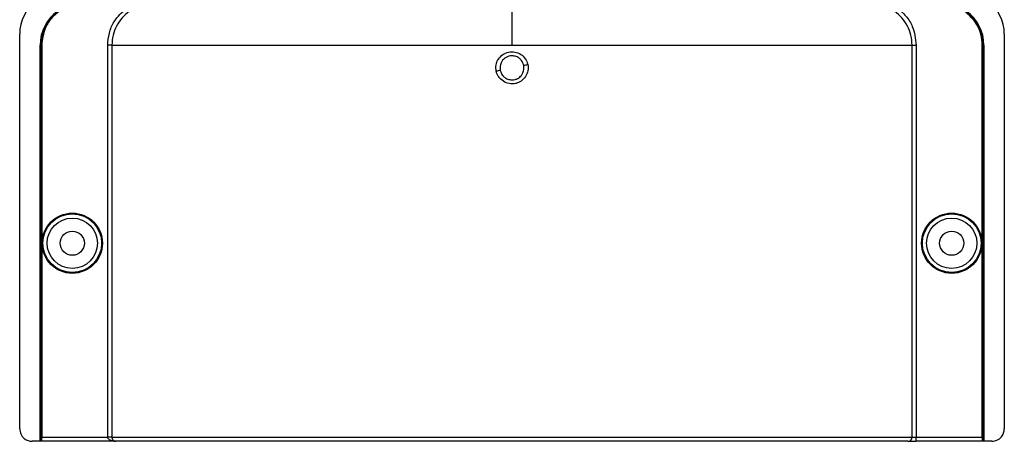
# Model space of a CAD drawing. Header units: inches. Extents: x -3977 to 448, y -4288 to 2176.
# Tile 10 of 206: x -3505 to -3387, y -3566 to -3515. Entities that reach past the tile are written whole.
import ezdxf

# ---------------------------------------------------------------- set-up
doc = ezdxf.new("R2010")
doc.units = ezdxf.units.IN
doc.header["$MEASUREMENT"] = 0

msp = doc.modelspace()

# ---------------------------------------------------------------- linework, layer by layer
at = {"color": 2, "linetype": 'Continuous', "lineweight": 25}
for p, q in [((-3445.664, -3518.537), (-3445.664, -3514.478)), ((-3504.553, -3564.475), (-3504.553, -3517.207)), ((-3386.775, -3517.207), (-3386.775, -3564.475)), ((-3502.113, -3565.975), (-3502.113, -3518.537)), ((-3502.083, -3518.537), (-3502.113, -3518.537)), ((-3502.083, -3565.975), (-3502.083, -3518.537)), ((-3501.963, -3565.975), (-3501.963, -3518.537)), ((-3501.963, -3518.537), (-3501.919, -3518.537)), ((-3501.919, -3518.537), (-3501.919, -3565.475)), ((-3494.021, -3565.475), (-3494.021, -3518.537)), ((-3493.522, -3518.537), (-3493.522, -3565.475)), ((-3397.806, -3565.475), (-3397.806, -3518.537)), ((-3397.307, -3518.537), (-3397.307, -3565.475)), ((-3389.409, -3565.475), (-3389.409, -3518.537)), ((-3389.409, -3518.537), (-3389.365, -3518.537)), ((-3389.365, -3518.537), (-3389.365, -3565.975)), ((-3389.215, -3518.537), (-3389.246, -3518.537)), ((-3389.246, -3518.537), (-3389.246, -3565.975)), ((-3389.215, -3518.537), (-3389.215, -3565.975)), ((-3502.113, -3565.975), (-3503.053, -3565.975)), ((-3502.083, -3565.975), (-3502.113, -3565.975)), ((-3501.963, -3565.975), (-3502.083, -3565.975)), ((-3501.963, -3565.975), (-3501.928, -3565.975)), ((-3493.072, -3565.975), (-3501.928, -3565.975)), ((-3501.919, -3565.475), (-3494.021, -3565.475)), ((-3493.522, -3565.475), (-3494.021, -3565.475)), ((-3493.522, -3565.475), (-3397.806, -3565.475)), ((-3398.305, -3565.975), (-3493.072, -3565.975)), ((-3398.305, -3565.975), (-3397.307, -3565.975)), ((-3397.806, -3565.475), (-3397.307, -3565.475)), ((-3397.307, -3565.975), (-3397.307, -3565.475)), ((-3397.307, -3565.475), (-3389.409, -3565.475)), ((-3389.4, -3565.975), (-3397.307, -3565.975)), ((-3389.4, -3565.975), (-3389.365, -3565.975)), ((-3389.246, -3565.975), (-3389.365, -3565.975)), ((-3389.215, -3565.975), (-3389.246, -3565.975)), ((-3388.275, -3565.975), (-3389.215, -3565.975))]:
    msp.add_line(p, q, dxfattribs=at)
for centre, radius in [((-3498.263, -3542.256), 3.605), ((-3498.263, -3542.256), 3.509), ((-3393.065, -3542.256), 3.605), ((-3393.065, -3542.256), 3.509), ((-3498.263, -3542.256), 3.012), ((-3393.065, -3542.256), 3.012), ((-3498.263, -3542.256), 1.45), ((-3393.065, -3542.256), 1.45)]:
    msp.add_circle(centre, radius, dxfattribs=at)
for centre, radius, start, end in [((-3499.663, -3517.207), 4.89, 125.73216, 180), ((-3391.665, -3517.207), 4.89, 0, 54.26784), ((-3497.113, -3518.537), 5, 125.73216, 180), ((-3394.215, -3518.537), 5, 0, 54.26784), ((-3394.215, -3518.537), 4.969, 0, 54.26784), ((-3449.351, -3495.291), 26.17, 281.2161, 282.30574), ((-3441.977, -3547.238), 26.168, 101.21699, 102.30669), ((-3398.305, -3565.476), 0.5, 270.05508, 0.05497)]:
    msp.add_arc(centre, radius, start, end, dxfattribs=at)
for points, knots in [([(-3501.963, -3518.537), (-3501.929, -3518.101), (-3501.859, -3517.218), (-3501.241, -3515.729), (-3500.396, -3514.95), (-3499.883, -3514.478)], [0, 0, 0, 0, 0.27748629, 0.56199536, 1, 1, 1, 1]), ([(-3494.021, -3518.537), (-3493.982, -3518.051), (-3493.905, -3517.081), (-3493.221, -3515.444), (-3492.294, -3514.592), (-3491.729, -3514.073)], [0, 0, 0, 0, 0.2811331, 0.5612645, 1, 1, 1, 1]), ([(-3491.437, -3514.478), (-3491.742, -3514.73), (-3492.352, -3515.234), (-3493.006, -3516.235), (-3493.441, -3517.351), (-3493.495, -3518.141), (-3493.522, -3518.537)], [0, 0, 0, 0, 0.2495121, 0.4997211, 0.7495793, 1, 1, 1, 1]), ([(-3397.806, -3518.537), (-3397.833, -3518.143), (-3397.887, -3517.353), (-3398.32, -3516.239), (-3398.974, -3515.236), (-3399.585, -3514.731), (-3399.891, -3514.478)], [0, 0, 0, 0, 0.2494565, 0.4996464, 0.7495448, 1, 1, 1, 1]), ([(-3399.599, -3514.072), (-3399.227, -3514.387), (-3398.484, -3515.016), (-3397.552, -3516.525), (-3397.4, -3517.775), (-3397.307, -3518.537)], [0, 0, 0, 0, 0.2811141, 0.5612729, 1, 1, 1, 1]), ([(-3391.445, -3514.478), (-3391.111, -3514.761), (-3390.435, -3515.333), (-3389.587, -3516.704), (-3389.449, -3517.845), (-3389.365, -3518.537)], [0, 0, 0, 0, 0.2774863, 0.5619954, 1, 1, 1, 1]), ([(-3499.858, -3514.514), (-3500.188, -3514.794), (-3500.859, -3515.361), (-3501.699, -3516.721), (-3501.836, -3517.852), (-3501.919, -3518.537)], [0, 0, 0, 0, 0.2775345, 0.5620489, 1, 1, 1, 1]), ([(-3389.409, -3518.537), (-3389.443, -3518.105), (-3389.512, -3517.23), (-3390.125, -3515.754), (-3390.963, -3514.982), (-3391.47, -3514.514)], [0, 0, 0, 0, 0.2775345, 0.5620489, 1, 1, 1, 1]), ([(-3447.554, -3521.671), (-3447.579, -3521.418), (-3447.629, -3520.912), (-3447.326, -3520.189), (-3446.788, -3519.641), (-3446.079, -3519.334), (-3445.308, -3519.327), (-3444.593, -3519.605), (-3444.023, -3520.139), (-3443.857, -3520.619), (-3443.774, -3520.86)], [0, 0, 0, 0, 0.12513, 0.2501727, 0.3756048, 0.5001848, 0.6250973, 0.7500797, 0.8745612, 1, 1, 1, 1]), ([(-3445.664, -3519.822), (-3445.794, -3519.833), (-3446.038, -3519.852), (-3446.435, -3520.021), (-3446.761, -3520.297), (-3446.967, -3520.635), (-3447.071, -3520.935), (-3447.115, -3521.243), (-3447.083, -3521.46), (-3447.067, -3521.57)], [0, 0, 0, 0, 0.1514392, 0.2849996, 0.4995211, 0.6401034, 0.7446468, 0.8700184, 1, 1, 1, 1]), ([(-3444.261, -3520.961), (-3444.299, -3520.837), (-3444.362, -3520.627), (-3444.541, -3520.353), (-3444.783, -3520.105), (-3445.162, -3519.876), (-3445.488, -3519.841), (-3445.664, -3519.822)], [0, 0, 0, 0, 0.1982573, 0.3363448, 0.5005148, 0.7300981, 1, 1, 1, 1]), ([(-3443.774, -3520.86), (-3443.755, -3520.984), (-3443.717, -3521.234), (-3443.777, -3521.737), (-3444.024, -3522.326), (-3444.464, -3522.79), (-3444.898, -3523.042), (-3445.258, -3523.161), (-3445.632, -3523.197), (-3446.13, -3523.149), (-3446.724, -3522.899), (-3447.195, -3522.466), (-3447.455, -3522.029), (-3447.521, -3521.791), (-3447.554, -3521.671)], [0, 0, 0, 0, 0.0624093, 0.1260247, 0.2505512, 0.3749718, 0.4381731, 0.5000325, 0.5626603, 0.6249545, 0.7484603, 0.8770445, 0.9382648, 1, 1, 1, 1]), ([(-3445.664, -3522.708), (-3445.534, -3522.698), (-3445.291, -3522.679), (-3444.893, -3522.51), (-3444.567, -3522.235), (-3444.361, -3521.896), (-3444.257, -3521.597), (-3444.213, -3521.288), (-3444.245, -3521.072), (-3444.261, -3520.961)], [0, 0, 0, 0, 0.1513707, 0.2848656, 0.4992611, 0.6397711, 0.7442765, 0.8697489, 1, 1, 1, 1]), ([(-3447.067, -3521.57), (-3447.029, -3521.694), (-3446.966, -3521.904), (-3446.787, -3522.178), (-3446.545, -3522.426), (-3446.166, -3522.655), (-3445.84, -3522.69), (-3445.664, -3522.708)], [0, 0, 0, 0, 0.1983237, 0.3364496, 0.5006588, 0.7301678, 1, 1, 1, 1]), ([(-3504.553, -3564.475), (-3504.527, -3564.688), (-3504.472, -3565.13), (-3504.066, -3565.633), (-3503.561, -3565.926), (-3503.218, -3565.959), (-3503.053, -3565.975)], [0, 0, 0, 0, 0.2702426, 0.562405, 0.7897212, 1, 1, 1, 1]), ([(-3388.275, -3565.975), (-3388.063, -3565.949), (-3387.62, -3565.894), (-3387.117, -3565.488), (-3386.824, -3564.983), (-3386.791, -3564.64), (-3386.775, -3564.475)], [0, 0, 0, 0, 0.27028, 0.5624538, 0.7897516, 1, 1, 1, 1]), ([(-3501.928, -3565.975), (-3501.927, -3565.966), (-3501.924, -3565.948), (-3501.921, -3565.813), (-3501.92, -3565.645), (-3501.92, -3565.53), (-3501.919, -3565.475)], [0, 0, 0, 0, 0.27028, 0.5624538, 0.7897516, 1, 1, 1, 1]), ([(-3493.072, -3565.975), (-3493.262, -3565.961), (-3493.515, -3565.943), (-3493.793, -3565.808), (-3493.92, -3565.709), (-3493.99, -3565.611), (-3494.018, -3565.532), (-3494.02, -3565.494), (-3494.021, -3565.475)], [0, 0, 0, 0, 0.49929225, 0.66647264, 0.80175437, 0.90975084, 0.95634802, 1, 1, 1, 1]), ([(-3493.522, -3565.475), (-3493.522, -3565.496), (-3493.52, -3565.539), (-3493.504, -3565.631), (-3493.45, -3565.771), (-3493.296, -3565.942), (-3493.161, -3565.962), (-3493.072, -3565.975)], [0, 0, 0, 0, 0.0483457, 0.102766, 0.2380798, 0.4991701, 1, 1, 1, 1]), ([(-3493.234, -3565.968), (-3493.202, -3565.97), (-3493.142, -3565.973), (-3493.095, -3565.975), (-3493.072, -3565.975)], [0, 0, 0, 0, 0.52307067, 1, 1, 1, 1]), ([(-3397.639, -3565.975), (-3397.627, -3565.975), (-3397.606, -3565.975), (-3397.456, -3565.975), (-3397.392, -3565.975)], [0, 0, 0, 0, 0.57082473, 1, 1, 1, 1]), ([(-3389.409, -3565.475), (-3389.408, -3565.546), (-3389.408, -3565.693), (-3389.406, -3565.861), (-3389.403, -3565.959), (-3389.401, -3565.97), (-3389.4, -3565.975)], [0, 0, 0, 0, 0.2702426, 0.562405, 0.7897212, 1, 1, 1, 1])]:
    msp.add_open_spline(points, degree=3, knots=knots, dxfattribs=at)
for points in [[(-3493.522, -3518.537), (-3493.533, -3518.537), (-3493.555, -3518.537), (-3493.672, -3518.537), (-3493.833, -3518.537), (-3493.959, -3518.537), (-3494.021, -3518.537)], [(-3493.522, -3518.537), (-3493.325, -3518.537), (-3492.93, -3518.537), (-3491.39, -3518.537), (-3489.181, -3518.537), (-3486.271, -3518.537), (-3482.724, -3518.537), (-3478.59, -3518.537), (-3473.937, -3518.537), (-3468.838, -3518.537), (-3463.372, -3518.537), (-3457.627, -3518.537), (-3451.693, -3518.537), (-3447.674, -3518.537), (-3445.664, -3518.537)], [(-3445.664, -3518.537), (-3443.654, -3518.537), (-3439.635, -3518.537), (-3433.701, -3518.537), (-3427.956, -3518.537), (-3422.491, -3518.537), (-3417.391, -3518.537), (-3412.738, -3518.537), (-3408.604, -3518.537), (-3405.057, -3518.537), (-3402.147, -3518.537), (-3399.938, -3518.537), (-3398.398, -3518.537), (-3398.003, -3518.537), (-3397.806, -3518.537)], [(-3397.806, -3518.537), (-3397.795, -3518.537), (-3397.773, -3518.537), (-3397.656, -3518.537), (-3397.495, -3518.537), (-3397.37, -3518.537), (-3397.307, -3518.537)]]:
    msp.add_open_spline(points, degree=3, dxfattribs=at)

doc.saveas('drawing.dxf')
